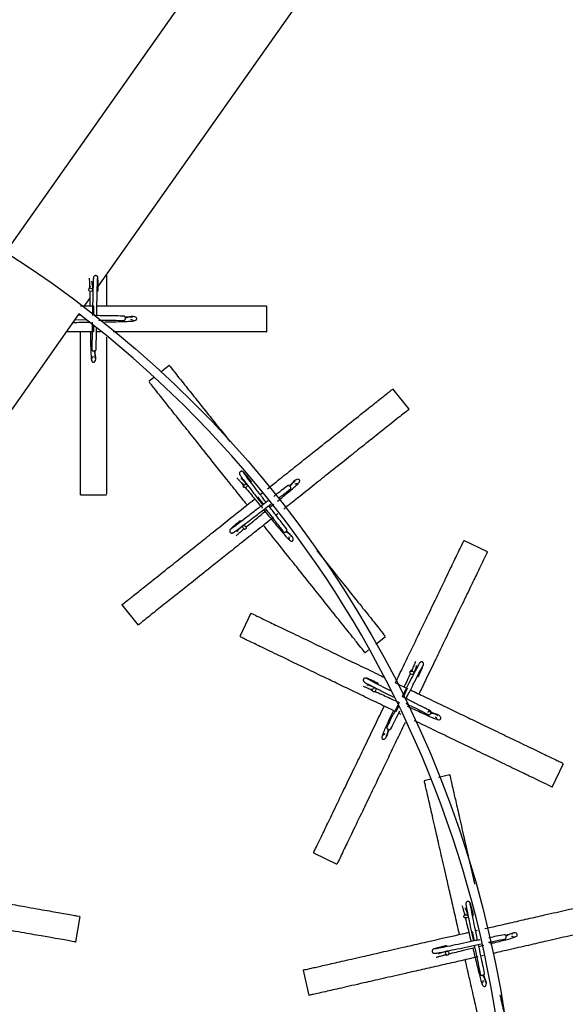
# Model space of a CAD drawing. Header units: millimetres. Extents: x 331 to 1634, y 417 to 1709.
# Tile 80 of 142: x 621 to 684, y 1511 to 1625. Entities that reach past the tile are written whole.
import ezdxf

# ---------------------------------------------------------------- set-up
doc = ezdxf.new("R2010")
doc.units = ezdxf.units.MM

msp = doc.modelspace()

# ---------------------------------------------------------------- linework, layer by layer
at = {"color": 7, "linetype": 'Continuous', "lineweight": 25}
for p, q in [((619.55, 1597.82), (660.77, 1656.31)), ((630.21, 1593.86), (669.78, 1649.99)), ((629.29, 1593.91), (629.14, 1593.58)), ((628.56, 1591.52), (629.24, 1592.49)), ((627.99, 1590.7), (604.46, 1557.32)), ((628.15, 1590.54), (627.88, 1590.55)), ((628.15, 1591.63), (629.65, 1591.63)), ((649.65, 1588.63), (649.65, 1591.63)), ((627.53, 1590.05), (628.86, 1590.03)), ((630.97, 1589.64), (630.97, 1589.64)), ((630.47, 1588.63), (630.01, 1588.63)), ((638.39, 1584.76), (637.44, 1584)), ((636.59, 1583.32), (636.05, 1582.89)), ((666.07, 1579.72), (664.2, 1582.07)), ((646.86, 1571.16), (646.95, 1570.81)), ((628.15, 1569.83), (631.15, 1569.83)), ((648.89, 1569.86), (649.13, 1570.05)), ((651.08, 1569.37), (651.08, 1569.37)), ((650.02, 1568.39), (650.47, 1568.76)), ((650.94, 1567.65), (650.72, 1567.48)), ((646.77, 1565.79), (647.12, 1565.87)), ((675.09, 1563.25), (672.39, 1564.55)), ((632.93, 1557.13), (634.8, 1554.78)), ((647.83, 1556.18), (646.53, 1553.48)), ((662.24, 1552.62), (663.33, 1553.49)), ((660.99, 1551.62), (661.39, 1551.94)), ((666.51, 1549.71), (666.23, 1549.48)), ((661.63, 1547.46), (661.86, 1547.19)), ((664.5, 1548.15), (665.85, 1547.5)), ((666.17, 1545.14), (666.17, 1545.14)), ((665.16, 1544.5), (664.87, 1544.64)), ((682.56, 1536.12), (683.87, 1538.82)), ((670.75, 1537.52), (669.45, 1537.23)), ((668.59, 1537.03), (667.82, 1536.85)), ((655.04, 1528.51), (657.74, 1527.21)), ((672.47, 1521.59), (672.4, 1521.24)), ((627.62, 1518.24), (628.14, 1521.19)), ((673.74, 1519.54), (673.96, 1519.59)), ((674.12, 1517.72), (674.68, 1517.86)), ((675.5, 1518.15), (675.5, 1518.15)), ((670.06, 1516.79), (670.41, 1516.72)), ((674.63, 1516.66), (674.35, 1516.6)), ((653.84, 1514.99), (654.5, 1512.07))]:
    msp.add_line(p, q, dxfattribs=at)
at = {"color": 1, "linetype": 'Continuous', "lineweight": 25}
for p, q in [((629.65, 1591.63), (629.65, 1590.68)), ((629.65, 1589.41), (629.65, 1588.63)), ((648.57, 1569.6), (649.26, 1568.73)), ((665.85, 1547.5), (665.44, 1546.65)), ((664.88, 1545.5), (664.55, 1544.8)), ((673.33, 1519.44), (673.58, 1518.36))]:
    msp.add_line(p, q, dxfattribs=at)
at = {"color": 7, "linetype": 'Continuous', "lineweight": 25, "flags": 128}
for points in [[(629.35, 1593.66), (629.44, 1593.65), (629.52, 1593.61), (629.58, 1593.55), (629.6, 1593.48), (629.58, 1593.42), (629.52, 1593.36), (629.44, 1593.32), (629.35, 1593.31), (629.25, 1593.32), (629.17, 1593.36), (629.12, 1593.42), (629.1, 1593.49), (629.12, 1593.56), (629.17, 1593.61), (629.25, 1593.65), (629.35, 1593.66)], [(647.06, 1571), (647.15, 1571.05), (647.23, 1571.07), (647.31, 1571.06), (647.37, 1571.02), (647.4, 1570.95), (647.39, 1570.88), (647.35, 1570.8), (647.28, 1570.73), (647.2, 1570.68), (647.11, 1570.66), (647.03, 1570.67), (646.98, 1570.71), (646.95, 1570.78), (646.96, 1570.85), (647, 1570.93), (647.06, 1571)], [(646.92, 1565.99), (646.88, 1566.07), (646.86, 1566.16), (646.87, 1566.24), (646.91, 1566.29), (646.97, 1566.32), (647.05, 1566.31), (647.13, 1566.27), (647.2, 1566.21), (647.25, 1566.12), (647.27, 1566.04), (647.26, 1565.96), (647.22, 1565.9), (647.15, 1565.87), (647.07, 1565.88), (646.99, 1565.92), (646.92, 1565.99)], [(666.46, 1549.47), (666.54, 1549.41), (666.6, 1549.34), (666.62, 1549.26), (666.61, 1549.2), (666.56, 1549.14), (666.49, 1549.12), (666.4, 1549.12), (666.31, 1549.15), (666.23, 1549.2), (666.17, 1549.27), (666.15, 1549.35), (666.16, 1549.42), (666.21, 1549.47), (666.28, 1549.5), (666.37, 1549.5), (666.46, 1549.47)], [(661.88, 1547.41), (661.93, 1547.49), (662.01, 1547.55), (662.08, 1547.57), (662.15, 1547.56), (662.2, 1547.51), (662.23, 1547.44), (662.23, 1547.35), (662.2, 1547.26), (662.14, 1547.18), (662.07, 1547.12), (662, 1547.1), (661.93, 1547.11), (661.88, 1547.16), (661.85, 1547.23), (661.85, 1547.32), (661.88, 1547.41)], [(672.59, 1521.36), (672.68, 1521.37), (672.77, 1521.35), (672.84, 1521.3), (672.87, 1521.24), (672.87, 1521.17), (672.83, 1521.11), (672.76, 1521.05), (672.67, 1521.02), (672.57, 1521.01), (672.48, 1521.03), (672.42, 1521.08), (672.38, 1521.14), (672.39, 1521.21), (672.43, 1521.27), (672.5, 1521.33), (672.59, 1521.36)], [(670.29, 1516.9), (670.28, 1517), (670.3, 1517.09), (670.34, 1517.15), (670.41, 1517.19), (670.48, 1517.18), (670.54, 1517.14), (670.6, 1517.07), (670.63, 1516.98), (670.64, 1516.89), (670.62, 1516.8), (670.57, 1516.73), (670.51, 1516.7), (670.44, 1516.7), (670.38, 1516.74), (670.32, 1516.81), (670.29, 1516.9)]]:
    msp.add_lwpolyline(points, dxfattribs=at)
at = {"color": 7, "linetype": 'Continuous', "lineweight": 25}
for radius in [200, 127.5]:
    msp.add_circle((551.08, 1490.27), radius, dxfattribs=at)
for centre, radius, start, end in [((551.08, 1490.27), 199, 56.5514, 173.3839), ((551.08, 1490.27), 199, 296.5514, 53.3839), ((630.05, 1593.5), 0.174, 286.2605, 356.9827), ((551.08, 1490.27), 126.5, 297.5422, 52.5584), ((647.71, 1571.31), 0.174, 324.832, 35.5542), ((646.61, 1566.64), 0.174, 54.832, 125.5542), ((667.02, 1549.02), 0.174, 260.5462, 331.2684), ((662.33, 1547.98), 0.174, 350.5462, 61.2684), ((673.31, 1521.36), 0.174, 299.1177, 9.8399), ((670.29, 1517.62), 0.174, 29.1177, 99.8399)]:
    msp.add_arc(centre, radius, start, end, dxfattribs=at)
for points, knots in [([(630.16, 1594.88), (630.16, 1594.9), (630.16, 1594.95), (630.12, 1595.02), (630.08, 1595.07), (630.02, 1595.11), (629.95, 1595.13), (629.87, 1595.13), (629.8, 1595.11), (629.72, 1595.05), (629.67, 1594.97), (629.66, 1594.91), (629.66, 1594.87)], [0, 0, 0, 0, 0.090269, 0.175048, 0.252132, 0.320823, 0.434877, 0.529992, 0.634244, 0.750818, 0.875229, 1, 1, 1, 1]), ([(631.15, 1595.19), (631.15, 1594.59), (631.15, 1593.45), (631.15, 1592.22), (631.15, 1591.63)], [0, 0, 0, 0, 0.524928, 1, 1, 1, 1]), ([(629.17, 1594.83), (629.17, 1594.78), (629.18, 1594.69), (629.2, 1594.34), (629.21, 1593.95), (629.22, 1593.75)], [0, 0, 0, 0, 0.354693, 0.6775, 1, 1, 1, 1]), ([(629.6, 1593.48), (629.57, 1593.85), (629.54, 1594.3), (629.48, 1594.45), (629.47, 1594.48)], [0, 0, 0, 0, 0.816753, 1, 1, 1, 1]), ([(629.66, 1594.9), (629.65, 1594.86), (629.64, 1594.79), (629.62, 1594.26), (629.6, 1593.42), (629.57, 1592.26), (629.55, 1591.24), (629.54, 1590.64), (629.54, 1590.52)], [0, 0, 0, 0, 0.173396, 0.355048, 0.544902, 0.743004, 0.949302, 1, 1, 1, 1]), ([(630.04, 1590.51), (630.05, 1590.79), (630.06, 1591.56), (630.08, 1592.73), (630.11, 1593.87), (630.13, 1594.68), (630.15, 1594.8), (630.16, 1594.85)], [0, 0, 0, 0, 0.1223299, 0.3294726, 0.5448458, 0.768382, 1, 1, 1, 1]), ([(630.22, 1593.49), (630.22, 1593.71), (630.21, 1594.13), (630.19, 1594.57), (630.17, 1594.85), (630.16, 1594.88), (630.16, 1594.9)], [0, 0, 0, 0, 0.251313, 0.502914, 0.754761, 1, 1, 1, 1]), ([(629.23, 1593.34), (629.23, 1593.04), (629.24, 1592.51), (629.26, 1591.87), (629.26, 1591.59)], [0, 0, 0, 0, 0.556065, 1, 1, 1, 1]), ([(630.06, 1591.63), (630.67, 1591.63), (632.05, 1591.63), (634.13, 1591.63), (636.26, 1591.63), (638.56, 1591.63), (640.93, 1591.63), (643.53, 1591.63), (645.9, 1591.63), (648, 1591.63), (649.41, 1591.63), (649.53, 1591.63), (649.58, 1591.63)], [0, 0, 0, 0, 0.046692, 0.105598, 0.163783, 0.223218, 0.3118, 0.402889, 0.53202, 0.664721, 0.842921, 1, 1, 1, 1]), ([(627.3, 1589.72), (627.32, 1589.72), (627.58, 1589.73), (628.25, 1589.74), (628.92, 1589.75), (629.29, 1589.76)], [0, 0, 0, 0, 0.034942, 0.468114, 1, 1, 1, 1]), ([(629.53, 1589.76), (629.53, 1589.63), (629.52, 1588.98), (629.5, 1587.81), (629.48, 1587.02), (629.47, 1586.62)], [0, 0, 0, 0, 0.110286, 0.54712, 1, 1, 1, 1]), ([(633.17, 1590.45), (632.88, 1590.46), (632.28, 1590.47), (631.1, 1590.49), (630.23, 1590.51), (629.78, 1590.51), (629.78, 1590.51)], [0, 0, 0, 0, 0.3165695, 0.6483598, 0.9952807, 1, 1, 1, 1]), ([(630.24, 1590.01), (630.3, 1590), (630.87, 1590), (631.96, 1589.98), (632.76, 1589.96), (633.16, 1589.95)], [0, 0, 0, 0, 0.04843, 0.515634, 1, 1, 1, 1]), ([(630.97, 1589.79), (631.26, 1589.79), (632.18, 1589.81), (633.24, 1589.83), (634.06, 1589.87), (634.44, 1589.9), (634.6, 1590), (634.64, 1590.06), (634.65, 1590.13), (634.65, 1590.16), (634.64, 1590.22), (634.58, 1590.32), (634.15, 1590.5), (633.67, 1590.32), (633.34, 1590.21)], [0, 0, 0, 0, 0.101238, 0.319425, 0.439306, 0.566971, 0.6551, 0.675715, 0.680759, 0.684224, 0.68988, 0.735388, 0.816822, 1, 1, 1, 1]), ([(633.16, 1589.95), (633.18, 1589.95), (633.22, 1589.96), (633.28, 1590), (633.32, 1590.05), (633.35, 1590.12), (633.35, 1590.18), (633.35, 1590.2)], [0, 0, 0, 0, 0.21019, 0.409599, 0.590424, 0.819162, 1, 1, 1, 1]), ([(634.15, 1590.3), (634.14, 1590.31), (634.13, 1590.36), (633.9, 1590.34), (633.52, 1590.34), (633.35, 1590.34)], [0, 0, 0, 0, 0.103849, 0.596023, 1, 1, 1, 1]), ([(633.95, 1590.1), (634.01, 1590.08), (634.16, 1590.03), (634.24, 1589.94), (634.23, 1589.93), (634.23, 1589.93)], [0, 0, 0, 0, 0.322266, 0.840875, 1, 1, 1, 1]), ([(629.65, 1588.63), (628.88, 1588.63), (627.82, 1588.63), (626.81, 1588.63), (626.52, 1588.63)], [0, 0, 0, 0, 0.720626, 1, 1, 1, 1]), ([(628.15, 1569.9), (628.15, 1569.87), (628.15, 1569.74), (628.15, 1570.16), (628.15, 1571), (628.15, 1572.42), (628.15, 1574.33), (628.15, 1576.57), (628.15, 1579.04), (628.15, 1581.41), (628.15, 1583.86), (628.15, 1586.2), (628.15, 1587.84), (628.15, 1588.63)], [0, 0, 0, 0, 0.026768, 0.15167, 0.276924, 0.401679, 0.517644, 0.633461, 0.71957, 0.805556, 0.872083, 0.938543, 1, 1, 1, 1]), ([(629.31, 1588.63), (629.32, 1588.4), (629.33, 1587.54), (629.35, 1586.54), (629.39, 1585.72), (629.42, 1585.33), (629.52, 1585.18), (629.58, 1585.13), (629.65, 1585.13), (629.68, 1585.13), (629.74, 1585.14), (629.84, 1585.2), (630.02, 1585.63), (629.84, 1586.12), (629.72, 1586.47)], [0, 0, 0, 0, 0.081106, 0.302613, 0.424318, 0.553926, 0.643396, 0.664325, 0.669446, 0.672964, 0.678705, 0.724906, 0.807579, 1, 1, 1, 1]), ([(629.97, 1586.6), (629.98, 1586.9), (629.99, 1587.5), (630.01, 1588.37), (630.01, 1588.91), (630.02, 1589.02)], [0, 0, 0, 0, 0.42675, 0.874018, 1, 1, 1, 1]), ([(649.58, 1588.63), (649.6, 1588.63), (649.78, 1588.63), (649.18, 1588.63), (648.14, 1588.63), (646.9, 1588.63), (645.15, 1588.63), (642.93, 1588.63), (640.45, 1588.63), (638.08, 1588.63), (635.62, 1588.63), (633.64, 1588.63), (632.35, 1588.63), (631.93, 1588.63)], [0, 0, 0, 0, 0.0275517, 0.2175852, 0.3155065, 0.4134044, 0.5314853, 0.65199, 0.7395321, 0.8291403, 0.8967052, 0.9660393, 1, 1, 1, 1]), ([(631.15, 1588.04), (631.15, 1587.88), (631.15, 1586.96), (631.15, 1585.33), (631.15, 1583.21), (631.15, 1580.9), (631.15, 1578.53), (631.15, 1575.92), (631.15, 1573.57), (631.15, 1571.46), (631.15, 1570.05), (631.15, 1569.95), (631.15, 1569.9)], [0, 0, 0, 0, 0.012804, 0.073017, 0.133945, 0.194918, 0.287951, 0.381132, 0.516709, 0.652504, 0.839772, 1, 1, 1, 1]), ([(629.47, 1586.61), (629.47, 1586.59), (629.48, 1586.55), (629.51, 1586.5), (629.57, 1586.46), (629.64, 1586.43), (629.7, 1586.43), (629.72, 1586.42)], [0, 0, 0, 0, 0.21019, 0.409599, 0.590424, 0.819162, 1, 1, 1, 1]), ([(629.82, 1585.63), (629.83, 1585.63), (629.88, 1585.64), (629.86, 1585.9), (629.86, 1586.3), (629.85, 1586.5)], [0, 0, 0, 0, 0.097643, 0.5604053, 1, 1, 1, 1]), ([(629.62, 1585.82), (629.6, 1585.77), (629.55, 1585.62), (629.46, 1585.54), (629.45, 1585.54), (629.45, 1585.54)], [0, 0, 0, 0, 0.322266, 0.840875, 1, 1, 1, 1]), ([(638.44, 1584.71), (638.42, 1584.73), (638.31, 1584.87), (638.68, 1584.4), (639.33, 1583.59), (640.1, 1582.62), (641.2, 1581.25), (642.59, 1579.5), (644, 1577.73), (644.97, 1576.52), (645.39, 1575.99)], [0, 0, 0, 0, 0.034105, 0.269342, 0.390556, 0.51174, 0.657909, 0.807078, 0.915443, 1, 1, 1, 1]), ([(647.39, 1568.66), (647.3, 1568.78), (646.73, 1569.49), (645.72, 1570.76), (644.39, 1572.42), (642.96, 1574.22), (641.48, 1576.08), (639.86, 1578.11), (638.38, 1579.96), (637.07, 1581.61), (636.19, 1582.71), (636.12, 1582.8), (636.09, 1582.84)], [0, 0, 0, 0, 0.011611, 0.072685, 0.133011, 0.194632, 0.286475, 0.380916, 0.514799, 0.652383, 0.837141, 1, 1, 1, 1]), ([(649.74, 1570.53), (649.93, 1570.69), (650.73, 1571.32), (652.07, 1572.39), (653.73, 1573.72), (655.53, 1575.15), (657.39, 1576.64), (659.42, 1578.26), (661.27, 1579.73), (662.92, 1581.04), (664.02, 1581.92), (664.11, 1581.99), (664.15, 1582.02)], [0, 0, 0, 0, 0.019417, 0.080009, 0.139859, 0.200994, 0.292111, 0.385806, 0.518631, 0.655128, 0.838427, 1, 1, 1, 1]), ([(666.02, 1579.68), (666.04, 1579.69), (666.18, 1579.81), (665.71, 1579.43), (664.9, 1578.78), (663.93, 1578.01), (662.56, 1576.92), (660.82, 1575.53), (658.88, 1573.99), (657.03, 1572.51), (655.11, 1570.98), (653.36, 1569.58), (652.15, 1568.62), (651.61, 1568.19)], [0, 0, 0, 0, 0.02698, 0.21307, 0.30896, 0.404826, 0.520457, 0.638461, 0.724187, 0.811936, 0.878099, 0.945994, 1, 1, 1, 1]), ([(646.94, 1572.46), (646.93, 1572.48), (646.89, 1572.51), (646.83, 1572.54), (646.76, 1572.55), (646.69, 1572.55), (646.62, 1572.52), (646.56, 1572.48), (646.52, 1572.41), (646.49, 1572.32), (646.5, 1572.22), (646.53, 1572.17), (646.55, 1572.14)], [0, 0, 0, 0, 0.090269, 0.175048, 0.252132, 0.320823, 0.434877, 0.529992, 0.634244, 0.750818, 0.875229, 1, 1, 1, 1]), ([(647.85, 1571.42), (647.72, 1571.58), (647.44, 1571.9), (647.16, 1572.24), (646.97, 1572.45), (646.94, 1572.47), (646.93, 1572.47)], [0, 0, 0, 0, 0.2513127, 0.5029138, 0.7547613, 1, 1, 1, 1]), ([(649.57, 1568.97), (649.4, 1569.19), (648.93, 1569.8), (648.22, 1570.73), (647.53, 1571.63), (647.04, 1572.29), (646.98, 1572.39), (646.95, 1572.44)], [0, 0, 0, 0, 0.12233, 0.329473, 0.544846, 0.768382, 1, 1, 1, 1]), ([(646.19, 1571.81), (646.23, 1571.77), (646.3, 1571.7), (646.52, 1571.44), (646.78, 1571.14), (646.9, 1570.99)], [0, 0, 0, 0, 0.354693, 0.6775, 1, 1, 1, 1]), ([(646.54, 1572.16), (646.55, 1572.13), (646.59, 1572.06), (646.9, 1571.64), (647.41, 1570.97), (648.11, 1570.05), (648.74, 1569.23), (649.1, 1568.76), (649.18, 1568.66)], [0, 0, 0, 0, 0.173396, 0.355048, 0.544902, 0.743004, 0.949302, 1, 1, 1, 1]), ([(647.37, 1571.01), (647.12, 1571.29), (646.82, 1571.62), (646.68, 1571.7), (646.65, 1571.72)], [0, 0, 0, 0, 0.816753, 1, 1, 1, 1]), ([(650.9, 1569.11), (651.07, 1569.25), (651.73, 1569.8), (652.49, 1570.43), (653.11, 1570.97), (653.39, 1571.24), (653.45, 1571.41), (653.45, 1571.49), (653.41, 1571.55), (653.39, 1571.56), (653.35, 1571.61), (653.24, 1571.65), (652.8, 1571.52), (652.53, 1571.09), (652.34, 1570.79)], [0, 0, 0, 0, 0.079399, 0.302888, 0.425681, 0.556449, 0.646719, 0.667835, 0.673002, 0.676551, 0.682344, 0.728958, 0.812371, 1, 1, 1, 1]), ([(652.91, 1571.37), (652.9, 1571.37), (652.86, 1571.4), (652.7, 1571.25), (652.42, 1571.02), (652.31, 1570.93)], [0, 0, 0, 0, 0.108196, 0.620972, 1, 1, 1, 1]), ([(647.17, 1570.67), (647.36, 1570.44), (647.7, 1570.04), (648.37, 1569.23), (648.85, 1568.65), (649.14, 1568.3)], [0, 0, 0, 0, 0.335628, 0.603727, 1, 1, 1, 1]), ([(652.06, 1570.87), (651.82, 1570.7), (651.36, 1570.34), (650.75, 1569.88), (650.45, 1569.64)], [0, 0, 0, 0, 0.4977807, 1, 1, 1, 1]), ([(651.04, 1569.47), (651.15, 1569.55), (651.66, 1569.94), (652.05, 1570.24), (652.36, 1570.48)], [0, 0, 0, 0, 0.199118, 1, 1, 1, 1]), ([(652.35, 1570.79), (652.34, 1570.81), (652.3, 1570.85), (652.24, 1570.89), (652.17, 1570.91), (652.11, 1570.9), (652.07, 1570.88), (652.06, 1570.87)], [0, 0, 0, 0, 0.183227, 0.414987, 0.5982, 0.800244, 1, 1, 1, 1]), ([(652.36, 1570.48), (652.38, 1570.49), (652.4, 1570.52), (652.42, 1570.58), (652.42, 1570.65), (652.4, 1570.73), (652.37, 1570.77), (652.35, 1570.79)], [0, 0, 0, 0, 0.21019, 0.409599, 0.590424, 0.819162, 1, 1, 1, 1]), ([(652.88, 1571.09), (652.94, 1571.11), (653.09, 1571.16), (653.21, 1571.14), (653.21, 1571.13), (653.21, 1571.13)], [0, 0, 0, 0, 0.3222662, 0.8408754, 1, 1, 1, 1]), ([(632.98, 1557.17), (632.97, 1557.16), (632.86, 1557.08), (633.19, 1557.34), (633.84, 1557.86), (634.96, 1558.74), (636.45, 1559.94), (638.2, 1561.33), (640.13, 1562.87), (641.99, 1564.35), (643.9, 1565.88), (645.93, 1567.5), (647.43, 1568.69), (648.26, 1569.36)], [0, 0, 0, 0, 0.026209, 0.148504, 0.271142, 0.393292, 0.506836, 0.620235, 0.704546, 0.788736, 0.853874, 0.918947, 1, 1, 1, 1]), ([(649.81, 1569.15), (649.67, 1569.04), (649.16, 1568.65), (648.26, 1567.96), (647.2, 1567.14), (646.3, 1566.45), (645.64, 1565.97), (645.54, 1565.91), (645.49, 1565.88)], [0, 0, 0, 0, 0.068873, 0.240918, 0.420072, 0.606345, 0.799677, 1, 1, 1, 1]), ([(645.76, 1565.46), (645.8, 1565.48), (645.86, 1565.51), (646.29, 1565.82), (646.96, 1566.33), (647.88, 1567.03), (648.98, 1567.88), (649.74, 1568.47), (650.13, 1568.77)], [0, 0, 0, 0, 0.150034, 0.307212, 0.471487, 0.642899, 0.821402, 1, 1, 1, 1]), ([(647.26, 1566.1), (647.48, 1566.28), (647.89, 1566.62), (648.7, 1567.29), (649.29, 1567.78), (649.64, 1568.07)], [0, 0, 0, 0, 0.334373, 0.601469, 1, 1, 1, 1]), ([(649.29, 1568.12), (649.34, 1568.05), (649.59, 1567.75), (650.04, 1567.2), (650.82, 1566.26), (651.51, 1565.43), (652.05, 1564.82), (652.31, 1564.54), (652.48, 1564.47), (652.57, 1564.48), (652.62, 1564.52), (652.64, 1564.53), (652.68, 1564.58), (652.73, 1564.69), (652.6, 1565.13), (652.17, 1565.4), (651.87, 1565.58)], [0, 0, 0, 0, 0.023736, 0.114818, 0.207784, 0.400105, 0.505775, 0.618305, 0.695987, 0.714158, 0.718604, 0.721659, 0.726644, 0.766757, 0.838538, 1, 1, 1, 1]), ([(649.48, 1568.27), (649.61, 1568.1), (650.06, 1567.51), (650.83, 1566.52), (651.31, 1565.89), (651.55, 1565.57)], [0, 0, 0, 0, 0.169331, 0.577175, 1, 1, 1, 1]), ([(651.95, 1565.87), (651.77, 1566.1), (651.41, 1566.58), (650.69, 1567.51), (650.16, 1568.21), (649.88, 1568.57), (649.88, 1568.57)], [0, 0, 0, 0, 0.3155816, 0.6463366, 0.9921749, 1, 1, 1, 1]), ([(650.44, 1567.25), (649.84, 1566.78), (648.66, 1565.83), (646.92, 1564.44), (645.26, 1563.13), (643.46, 1561.69), (641.61, 1560.21), (639.56, 1558.58), (637.72, 1557.12), (636.07, 1555.8), (634.98, 1554.92), (634.89, 1554.86), (634.86, 1554.83)], [0, 0, 0, 0, 0.057465, 0.114954, 0.173126, 0.231341, 0.320164, 0.40913, 0.538573, 0.668225, 0.847021, 1, 1, 1, 1]), ([(646.51, 1566.78), (646.35, 1566.64), (646.03, 1566.37), (645.69, 1566.08), (645.48, 1565.89), (645.46, 1565.86), (645.45, 1565.85)], [0, 0, 0, 0, 0.251313, 0.502914, 0.754761, 1, 1, 1, 1]), ([(645.47, 1565.87), (645.45, 1565.85), (645.41, 1565.82), (645.38, 1565.75), (645.37, 1565.69), (645.38, 1565.61), (645.4, 1565.54), (645.45, 1565.49), (645.52, 1565.44), (645.6, 1565.41), (645.7, 1565.42), (645.76, 1565.46), (645.79, 1565.47)], [0, 0, 0, 0, 0.090269, 0.175048, 0.252132, 0.320823, 0.434877, 0.529992, 0.634244, 0.750818, 0.875229, 1, 1, 1, 1]), ([(646.12, 1565.12), (646.16, 1565.15), (646.23, 1565.22), (646.49, 1565.45), (646.79, 1565.7), (646.94, 1565.83)], [0, 0, 0, 0, 0.354693, 0.6775, 1, 1, 1, 1]), ([(646.91, 1566.3), (646.64, 1566.05), (646.31, 1565.74), (646.22, 1565.6), (646.21, 1565.57)], [0, 0, 0, 0, 0.816753, 1, 1, 1, 1]), ([(660.94, 1551.67), (660.96, 1551.66), (661.04, 1551.55), (660.78, 1551.88), (660.26, 1552.53), (659.37, 1553.65), (658.18, 1555.14), (656.79, 1556.89), (655.25, 1558.82), (653.76, 1560.68), (652.24, 1562.59), (650.78, 1564.42), (649.76, 1565.7), (649.26, 1566.32)], [0, 0, 0, 0, 0.026768, 0.15167, 0.276924, 0.401679, 0.517644, 0.633461, 0.71957, 0.805556, 0.872083, 0.938543, 1, 1, 1, 1]), ([(651.55, 1565.57), (651.57, 1565.55), (651.6, 1565.52), (651.66, 1565.51), (651.73, 1565.51), (651.8, 1565.53), (651.85, 1565.56), (651.87, 1565.57)], [0, 0, 0, 0, 0.21019, 0.409599, 0.590424, 0.819162, 1, 1, 1, 1]), ([(651.87, 1565.57), (651.88, 1565.59), (651.92, 1565.63), (651.96, 1565.69), (651.98, 1565.76), (651.98, 1565.82), (651.96, 1565.85), (651.95, 1565.87)], [0, 0, 0, 0, 0.183227, 0.4149865, 0.5982003, 0.8002438, 1, 1, 1, 1]), ([(652.44, 1565.02), (652.45, 1565.02), (652.48, 1565.06), (652.31, 1565.25), (652.05, 1565.56), (651.93, 1565.72)], [0, 0, 0, 0, 0.097643, 0.560405, 1, 1, 1, 1]), ([(652.16, 1565.04), (652.18, 1564.99), (652.23, 1564.84), (652.22, 1564.72), (652.21, 1564.72), (652.21, 1564.72)], [0, 0, 0, 0, 0.322266, 0.840875, 1, 1, 1, 1]), ([(664.49, 1548.15), (664.56, 1548.28), (664.95, 1549.11), (665.66, 1550.57), (666.58, 1552.49), (667.58, 1554.56), (668.61, 1556.7), (669.74, 1559.04), (670.76, 1561.17), (671.68, 1563.07), (672.29, 1564.34), (672.34, 1564.44), (672.36, 1564.49)], [0, 0, 0, 0, 0.011793, 0.072856, 0.133171, 0.194781, 0.286607, 0.38103, 0.514888, 0.652447, 0.837171, 1, 1, 1, 1]), ([(655.44, 1563.39), (655.69, 1563.07), (656.58, 1561.95), (657.9, 1560.3), (659.54, 1558.25), (661, 1556.41), (662.32, 1554.76), (663.19, 1553.67), (663.26, 1553.58), (663.29, 1553.54)], [0, 0, 0, 0, 0.044765, 0.155149, 0.265709, 0.426572, 0.587693, 0.809888, 1, 1, 1, 1]), ([(675.06, 1563.18), (675.07, 1563.21), (675.15, 1563.37), (674.89, 1562.83), (674.44, 1561.89), (673.9, 1560.78), (673.14, 1559.2), (672.18, 1557.19), (671.1, 1554.96), (670.08, 1552.83), (669.01, 1550.61), (668.08, 1548.68), (667.45, 1547.38), (667.2, 1546.85)], [0, 0, 0, 0, 0.027196, 0.214776, 0.311434, 0.408068, 0.524624, 0.643573, 0.729985, 0.818437, 0.885129, 0.953568, 1, 1, 1, 1]), ([(647.89, 1556.15), (647.87, 1556.16), (647.75, 1556.22), (648.13, 1556.03), (648.88, 1555.67), (650.16, 1555.05), (651.89, 1554.22), (653.9, 1553.26), (656.12, 1552.18), (658.26, 1551.15), (660.48, 1550.09), (662.07, 1549.32), (663.01, 1548.87), (663.18, 1548.78)], [0, 0, 0, 0, 0.028062, 0.159003, 0.290312, 0.421098, 0.542669, 0.664085, 0.754357, 0.844499, 0.914242, 0.983916, 1, 1, 1, 1]), ([(664.55, 1544.8), (663.86, 1545.13), (662.49, 1545.79), (660.49, 1546.75), (658.58, 1547.67), (656.5, 1548.67), (654.37, 1549.7), (652.01, 1550.83), (649.9, 1551.85), (647.99, 1552.77), (646.73, 1553.38), (646.63, 1553.42), (646.59, 1553.45)], [0, 0, 0, 0, 0.057465, 0.114954, 0.173126, 0.231341, 0.320164, 0.40913, 0.538573, 0.668225, 0.847021, 1, 1, 1, 1]), ([(667.28, 1550.44), (667.26, 1550.41), (667.21, 1550.35), (666.96, 1549.89), (666.58, 1549.14), (666.05, 1548.11), (665.59, 1547.19), (665.32, 1546.65), (665.27, 1546.55)], [0, 0, 0, 0, 0.1733961, 0.3550481, 0.5449023, 0.7430041, 0.9493018, 1, 1, 1, 1]), ([(665.72, 1546.32), (665.84, 1546.58), (666.19, 1547.26), (666.72, 1548.31), (667.23, 1549.32), (667.61, 1550.04), (667.67, 1550.14), (667.71, 1550.19)], [0, 0, 0, 0, 0.12233, 0.329473, 0.544846, 0.768382, 1, 1, 1, 1]), ([(666.81, 1550.6), (666.79, 1550.55), (666.76, 1550.46), (666.62, 1550.14), (666.46, 1549.78), (666.38, 1549.6)], [0, 0, 0, 0, 0.354693, 0.6775, 1, 1, 1, 1]), ([(666.6, 1549.19), (666.74, 1549.53), (666.91, 1549.95), (666.92, 1550.12), (666.93, 1550.15)], [0, 0, 0, 0, 0.816753, 1, 1, 1, 1]), ([(667.17, 1548.93), (667.26, 1549.13), (667.44, 1549.51), (667.61, 1549.92), (667.72, 1550.18), (667.72, 1550.21), (667.73, 1550.23)], [0, 0, 0, 0, 0.251313, 0.502914, 0.754761, 1, 1, 1, 1]), ([(667.72, 1550.2), (667.73, 1550.23), (667.75, 1550.28), (667.74, 1550.35), (667.73, 1550.41), (667.69, 1550.47), (667.64, 1550.52), (667.57, 1550.56), (667.49, 1550.57), (667.4, 1550.55), (667.32, 1550.5), (667.28, 1550.45), (667.26, 1550.42)], [0, 0, 0, 0, 0.090269, 0.175048, 0.252132, 0.320823, 0.434877, 0.529992, 0.634244, 0.750818, 0.875229, 1, 1, 1, 1]), ([(661.14, 1548.67), (661.12, 1548.68), (661.07, 1548.7), (661, 1548.7), (660.94, 1548.68), (660.87, 1548.65), (660.82, 1548.59), (660.79, 1548.52), (660.78, 1548.44), (660.79, 1548.36), (660.84, 1548.27), (660.9, 1548.23), (660.93, 1548.22)], [0, 0, 0, 0, 0.090269, 0.175048, 0.252132, 0.320823, 0.434877, 0.529992, 0.634244, 0.750818, 0.875229, 1, 1, 1, 1]), ([(662.41, 1548.13), (662.22, 1548.22), (661.83, 1548.39), (661.43, 1548.57), (661.17, 1548.68), (661.13, 1548.68), (661.12, 1548.68)], [0, 0, 0, 0, 0.251313, 0.502914, 0.754761, 1, 1, 1, 1]), ([(664.02, 1547.17), (663.7, 1547.34), (662.96, 1547.71), (662.03, 1548.18), (661.31, 1548.56), (661.21, 1548.63), (661.16, 1548.66)], [0, 0, 0, 0, 0.196757, 0.454758, 0.722538, 1, 1, 1, 1]), ([(666.21, 1549.22), (666.09, 1548.96), (665.87, 1548.49), (665.61, 1547.92), (665.5, 1547.67)], [0, 0, 0, 0, 0.567772, 1, 1, 1, 1]), ([(660.75, 1547.76), (660.8, 1547.74), (660.89, 1547.71), (661.2, 1547.58), (661.56, 1547.41), (661.74, 1547.33)], [0, 0, 0, 0, 0.354693, 0.6775, 1, 1, 1, 1]), ([(660.9, 1548.23), (660.93, 1548.21), (660.99, 1548.16), (661.46, 1547.92), (662.21, 1547.53), (663.16, 1547.05), (663.91, 1546.67), (664.25, 1546.5)], [0, 0, 0, 0, 0.190598, 0.390271, 0.59896, 0.816715, 1, 1, 1, 1]), ([(662.15, 1547.56), (661.81, 1547.7), (661.39, 1547.87), (661.23, 1547.88), (661.2, 1547.88)], [0, 0, 0, 0, 0.816753, 1, 1, 1, 1]), ([(662.12, 1547.16), (662.39, 1547.04), (662.87, 1546.82), (663.83, 1546.38), (664.52, 1546.06), (664.93, 1545.87)], [0, 0, 0, 0, 0.334373, 0.601469, 1, 1, 1, 1]), ([(668.51, 1544.91), (668.25, 1545.04), (667.71, 1545.32), (666.66, 1545.85), (665.81, 1546.27), (665.35, 1546.51), (665.27, 1546.55)], [0, 0, 0, 0, 0.297992, 0.610311, 0.936873, 1, 1, 1, 1]), ([(666.22, 1547.32), (666.77, 1547.06), (668.01, 1546.46), (669.89, 1545.56), (671.8, 1544.63), (673.87, 1543.64), (676.02, 1542.6), (678.36, 1541.48), (680.49, 1540.45), (682.38, 1539.54), (683.66, 1538.93), (683.76, 1538.88), (683.8, 1538.85)], [0, 0, 0, 0, 0.046692, 0.105598, 0.163783, 0.223218, 0.3118, 0.402889, 0.53202, 0.664721, 0.842921, 1, 1, 1, 1]), ([(655.07, 1528.57), (655.06, 1528.55), (655, 1528.44), (655.18, 1528.81), (655.54, 1529.56), (656.16, 1530.85), (656.99, 1532.57), (657.96, 1534.58), (659.03, 1536.81), (660.06, 1538.95), (661.13, 1541.16), (662.14, 1543.26), (662.85, 1544.74), (663.19, 1545.45)], [0, 0, 0, 0, 0.026768, 0.15167, 0.276924, 0.401679, 0.517644, 0.633461, 0.71957, 0.805556, 0.872083, 0.938543, 1, 1, 1, 1]), ([(664.93, 1545.87), (664.87, 1545.76), (664.58, 1545.17), (664.05, 1544.13), (663.69, 1543.42), (663.51, 1543.06)], [0, 0, 0, 0, 0.110286, 0.54712, 1, 1, 1, 1]), ([(665.69, 1545.78), (665.73, 1545.75), (666.24, 1545.5), (667.21, 1545.01), (667.92, 1544.65), (668.28, 1544.47)], [0, 0, 0, 0, 0.046784, 0.514797, 1, 1, 1, 1]), ([(665.85, 1545.45), (665.97, 1545.39), (666.38, 1545.21), (667.32, 1544.77), (668.3, 1544.32), (669.05, 1544), (669.42, 1543.87), (669.6, 1543.88), (669.67, 1543.93), (669.7, 1543.99), (669.71, 1544.01), (669.73, 1544.06), (669.72, 1544.19), (669.41, 1544.53), (668.89, 1544.59), (668.53, 1544.62)], [0, 0, 0, 0, 0.040763, 0.140873, 0.347973, 0.461762, 0.58294, 0.66659, 0.686158, 0.690946, 0.694235, 0.699603, 0.742799, 0.820095, 1, 1, 1, 1]), ([(664.24, 1544.94), (664.15, 1544.74), (663.79, 1543.95), (663.37, 1543.05), (663.05, 1542.29), (662.91, 1541.93), (662.93, 1541.75), (662.97, 1541.68), (663.03, 1541.64), (663.05, 1541.63), (663.11, 1541.61), (663.23, 1541.62), (663.58, 1541.94), (663.63, 1542.46), (663.67, 1542.82)], [0, 0, 0, 0, 0.081106, 0.302613, 0.424318, 0.553926, 0.643396, 0.664325, 0.669446, 0.672964, 0.678705, 0.724906, 0.807579, 1, 1, 1, 1]), ([(663.96, 1542.83), (664.09, 1543.1), (664.36, 1543.64), (664.74, 1544.38), (664.96, 1544.82), (665, 1544.89)], [0, 0, 0, 0, 0.445527, 0.912476, 1, 1, 1, 1]), ([(668.56, 1544.61), (668.57, 1544.63), (668.59, 1544.68), (668.6, 1544.75), (668.59, 1544.82), (668.56, 1544.88), (668.51, 1544.92), (668.45, 1544.93), (668.39, 1544.92), (668.32, 1544.89), (668.27, 1544.83), (668.23, 1544.77), (668.21, 1544.72), (668.21, 1544.7), (668.21, 1544.7)], [0, 0, 0, 0, 0.082845, 0.187634, 0.270474, 0.361827, 0.458119, 0.554411, 0.645764, 0.728603, 0.833392, 0.916238, 0.999083, 1, 1, 1, 1]), ([(668.29, 1544.46), (668.31, 1544.46), (668.34, 1544.44), (668.41, 1544.46), (668.47, 1544.49), (668.53, 1544.54), (668.55, 1544.59), (668.56, 1544.61)], [0, 0, 0, 0, 0.21019, 0.409599, 0.590424, 0.819162, 1, 1, 1, 1]), ([(669.32, 1544.36), (669.33, 1544.36), (669.34, 1544.41), (669.08, 1544.51), (668.72, 1544.69), (668.4, 1544.83), (668.31, 1544.87)], [0, 0, 0, 0, 0.084569, 0.485371, 0.866107, 1, 1, 1, 1]), ([(669.06, 1544.26), (669.1, 1544.21), (669.21, 1544.1), (669.25, 1543.99), (669.24, 1543.98), (669.24, 1543.98)], [0, 0, 0, 0, 0.322266, 0.840875, 1, 1, 1, 1]), ([(665.61, 1543.56), (665.55, 1543.44), (665.16, 1542.63), (664.46, 1541.17), (663.55, 1539.27), (662.54, 1537.18), (661.52, 1535.05), (660.38, 1532.7), (659.36, 1530.58), (658.45, 1528.68), (657.84, 1527.41), (657.79, 1527.32), (657.77, 1527.27)], [0, 0, 0, 0, 0.011087, 0.071405, 0.132439, 0.193518, 0.286712, 0.380055, 0.515868, 0.651899, 0.839493, 1, 1, 1, 1]), ([(663.51, 1543.06), (663.5, 1543.04), (663.49, 1543), (663.5, 1542.94), (663.53, 1542.88), (663.59, 1542.82), (663.63, 1542.79), (663.65, 1542.78)], [0, 0, 0, 0, 0.21019, 0.409599, 0.590424, 0.819162, 1, 1, 1, 1]), ([(663.65, 1542.78), (663.67, 1542.77), (663.72, 1542.75), (663.8, 1542.75), (663.87, 1542.76), (663.92, 1542.79), (663.94, 1542.82), (663.95, 1542.84)], [0, 0, 0, 0, 0.183227, 0.414987, 0.5982, 0.800244, 1, 1, 1, 1]), ([(682.5, 1536.15), (682.52, 1536.14), (682.68, 1536.06), (682.15, 1536.32), (681.21, 1536.77), (680.09, 1537.31), (678.51, 1538.07), (676.51, 1539.04), (674.28, 1540.11), (672.14, 1541.14), (669.93, 1542.21), (668.17, 1543.05), (667.05, 1543.59), (666.7, 1543.76)], [0, 0, 0, 0, 0.027635, 0.218243, 0.31646, 0.414654, 0.533091, 0.65396, 0.741767, 0.831646, 0.899415, 0.968958, 1, 1, 1, 1]), ([(663.3, 1542.28), (663.26, 1542.24), (663.15, 1542.13), (663.04, 1542.1), (663.03, 1542.1), (663.03, 1542.11)], [0, 0, 0, 0, 0.322266, 0.840875, 1, 1, 1, 1]), ([(663.4, 1542.02), (663.41, 1542.02), (663.46, 1542.01), (663.55, 1542.25), (663.72, 1542.61), (663.81, 1542.79)], [0, 0, 0, 0, 0.097643, 0.560405, 1, 1, 1, 1]), ([(670.76, 1537.45), (670.76, 1537.48), (670.72, 1537.65), (670.85, 1537.07), (671.08, 1536.05), (671.36, 1534.85), (671.75, 1533.14), (672.24, 1530.97), (672.79, 1528.55), (673.24, 1526.59), (673.54, 1525.27), (673.62, 1524.91)], [0, 0, 0, 0, 0.031932, 0.252175, 0.365663, 0.479123, 0.615976, 0.755637, 0.857096, 0.960949, 1, 1, 1, 1]), ([(671.87, 1519.11), (671.84, 1519.25), (671.64, 1520.14), (671.27, 1521.73), (670.8, 1523.8), (670.29, 1526.04), (669.76, 1528.36), (669.18, 1530.89), (668.66, 1533.2), (668.19, 1535.25), (667.87, 1536.63), (667.85, 1536.74), (667.84, 1536.79)], [0, 0, 0, 0, 0.011611, 0.072685, 0.133011, 0.194632, 0.286475, 0.380916, 0.514799, 0.652383, 0.837141, 1, 1, 1, 1]), ([(610.22, 1524.35), (610.36, 1524.33), (611.26, 1524.17), (612.86, 1523.88), (614.95, 1523.52), (617.22, 1523.12), (619.56, 1522.7), (622.12, 1522.25), (624.45, 1521.84), (626.52, 1521.48), (627.91, 1521.23), (628.02, 1521.21), (628.07, 1521.2)], [0, 0, 0, 0, 0.011611, 0.072685, 0.133011, 0.194632, 0.286475, 0.380916, 0.514799, 0.652383, 0.837141, 1, 1, 1, 1]), ([(674.8, 1519.78), (675.04, 1519.83), (676.03, 1520.06), (677.71, 1520.44), (679.78, 1520.92), (682.02, 1521.43), (684.34, 1521.96), (686.87, 1522.53), (689.18, 1523.06), (691.23, 1523.53), (692.6, 1523.84), (692.71, 1523.87), (692.76, 1523.88)], [0, 0, 0, 0, 0.019417, 0.080009, 0.139859, 0.200994, 0.292111, 0.385806, 0.518631, 0.655128, 0.838427, 1, 1, 1, 1]), ([(672.15, 1522.46), (672.17, 1522.42), (672.2, 1522.32), (672.29, 1521.99), (672.39, 1521.61), (672.44, 1521.42)], [0, 0, 0, 0, 0.354693, 0.6775, 1, 1, 1, 1]), ([(673.11, 1522.73), (673.1, 1522.75), (673.09, 1522.8), (673.04, 1522.85), (672.99, 1522.89), (672.92, 1522.92), (672.85, 1522.92), (672.78, 1522.91), (672.71, 1522.87), (672.65, 1522.8), (672.61, 1522.71), (672.62, 1522.64), (672.62, 1522.61)], [0, 0, 0, 0, 0.090269, 0.175048, 0.252132, 0.320823, 0.434877, 0.529992, 0.634244, 0.750818, 0.875229, 1, 1, 1, 1]), ([(672.62, 1522.64), (672.62, 1522.6), (672.62, 1522.52), (672.72, 1522.01), (672.88, 1521.18), (673.12, 1520.05), (673.33, 1519.04), (673.45, 1518.45), (673.48, 1518.34)], [0, 0, 0, 0, 0.173396, 0.355048, 0.544902, 0.743004, 0.949302, 1, 1, 1, 1]), ([(673.48, 1521.39), (673.43, 1521.6), (673.32, 1522.01), (673.21, 1522.43), (673.13, 1522.71), (673.11, 1522.73), (673.1, 1522.75)], [0, 0, 0, 0, 0.251313, 0.502914, 0.754761, 1, 1, 1, 1]), ([(673.97, 1518.44), (673.91, 1518.72), (673.75, 1519.47), (673.51, 1520.62), (673.28, 1521.73), (673.13, 1522.53), (673.12, 1522.64), (673.11, 1522.7)], [0, 0, 0, 0, 0.12233, 0.329473, 0.544846, 0.768382, 1, 1, 1, 1]), ([(627.55, 1518.25), (627.57, 1518.24), (627.75, 1518.21), (627.16, 1518.32), (626.14, 1518.5), (624.92, 1518.71), (623.19, 1519.02), (621, 1519.4), (618.56, 1519.83), (616.23, 1520.24), (613.81, 1520.67), (611.7, 1521.04), (610.27, 1521.29), (609.7, 1521.4)], [0, 0, 0, 0, 0.027196, 0.214776, 0.311434, 0.408068, 0.524624, 0.643573, 0.729985, 0.818437, 0.885129, 0.953568, 1, 1, 1, 1]), ([(672.87, 1521.24), (672.77, 1521.59), (672.64, 1522.03), (672.54, 1522.16), (672.53, 1522.19)], [0, 0, 0, 0, 0.816753, 1, 1, 1, 1]), ([(672.54, 1521.02), (672.61, 1520.73), (672.74, 1520.21), (672.97, 1519.28), (673.13, 1518.63), (673.22, 1518.28)], [0, 0, 0, 0, 0.3641168, 0.6549716, 1, 1, 1, 1]), ([(693.43, 1520.95), (693.45, 1520.96), (693.63, 1521), (693.05, 1520.87), (692.03, 1520.64), (690.82, 1520.36), (689.11, 1519.97), (686.95, 1519.48), (684.53, 1518.92), (682.22, 1518.4), (679.83, 1517.85), (677.73, 1517.37), (676.31, 1517.05), (675.73, 1516.91)], [0, 0, 0, 0, 0.027175, 0.214613, 0.311196, 0.407757, 0.524225, 0.643083, 0.729429, 0.817814, 0.884455, 0.952842, 1, 1, 1, 1]), ([(653.9, 1515.01), (653.88, 1515), (653.75, 1514.98), (654.16, 1515.07), (654.97, 1515.25), (656.36, 1515.57), (658.23, 1516), (660.4, 1516.49), (662.81, 1517.04), (665.13, 1517.57), (667.52, 1518.12), (670.05, 1518.7), (671.92, 1519.12), (672.96, 1519.36)], [0, 0, 0, 0, 0.0262092, 0.1485037, 0.2711424, 0.3932922, 0.5068363, 0.6202346, 0.7045459, 0.7887362, 0.8538743, 0.918947, 1, 1, 1, 1]), ([(677.03, 1519.08), (676.75, 1519.02), (676.23, 1518.92), (675.56, 1518.78), (675.26, 1518.71)], [0, 0, 0, 0, 0.550487, 1, 1, 1, 1]), ([(675.43, 1518.04), (675.58, 1518.08), (676.33, 1518.27), (677.23, 1518.49), (678.02, 1518.71), (678.39, 1518.83), (678.52, 1518.95), (678.55, 1519.03), (678.54, 1519.1), (678.54, 1519.12), (678.52, 1519.18), (678.43, 1519.27), (677.97, 1519.34), (677.53, 1519.06), (677.22, 1518.87)], [0, 0, 0, 0, 0.054846, 0.282683, 0.407867, 0.541178, 0.633205, 0.654732, 0.66, 0.663618, 0.669524, 0.717044, 0.802081, 1, 1, 1, 1]), ([(678.01, 1519.15), (678.01, 1519.16), (677.99, 1519.21), (677.77, 1519.14), (677.43, 1519.06), (677.28, 1519.02)], [0, 0, 0, 0, 0.108196, 0.620972, 1, 1, 1, 1]), ([(674.21, 1518.49), (674.05, 1518.46), (673.45, 1518.33), (672.34, 1518.1), (671.03, 1517.82), (669.92, 1517.6), (669.12, 1517.44), (669.01, 1517.43), (668.95, 1517.43)], [0, 0, 0, 0, 0.062931, 0.236074, 0.416372, 0.603833, 0.798399, 1, 1, 1, 1]), ([(669.01, 1516.93), (669.05, 1516.93), (669.12, 1516.94), (669.64, 1517.03), (670.47, 1517.2), (671.6, 1517.43), (672.96, 1517.72), (673.9, 1517.92), (674.38, 1518.02)], [0, 0, 0, 0, 0.150034, 0.307212, 0.471487, 0.642899, 0.821402, 1, 1, 1, 1]), ([(673.58, 1517.85), (673.63, 1517.64), (673.78, 1516.91), (674.03, 1515.69), (674.19, 1514.91), (674.27, 1514.52)], [0, 0, 0, 0, 0.1693307, 0.5771749, 1, 1, 1, 1]), ([(674.76, 1514.62), (674.71, 1514.91), (674.59, 1515.5), (674.35, 1516.64), (674.16, 1517.5), (674.07, 1517.94), (674.07, 1517.95)], [0, 0, 0, 0, 0.315582, 0.646337, 0.992175, 1, 1, 1, 1]), ([(675.24, 1518.2), (675.46, 1518.24), (676.19, 1518.4), (676.74, 1518.51), (677.13, 1518.59)], [0, 0, 0, 0, 0.299806, 1, 1, 1, 1]), ([(677.13, 1518.59), (677.15, 1518.6), (677.19, 1518.61), (677.23, 1518.66), (677.26, 1518.72), (677.27, 1518.8), (677.27, 1518.85), (677.26, 1518.88)], [0, 0, 0, 0, 0.21019, 0.409599, 0.590424, 0.819162, 1, 1, 1, 1]), ([(677.87, 1518.91), (677.93, 1518.91), (678.09, 1518.89), (678.18, 1518.82), (678.18, 1518.81), (678.18, 1518.81)], [0, 0, 0, 0, 0.322266, 0.840875, 1, 1, 1, 1]), ([(668.92, 1517.43), (668.9, 1517.42), (668.85, 1517.4), (668.8, 1517.36), (668.76, 1517.31), (668.73, 1517.24), (668.73, 1517.16), (668.74, 1517.09), (668.78, 1517.02), (668.85, 1516.96), (668.94, 1516.92), (669.01, 1516.93), (669.04, 1516.94)], [0, 0, 0, 0, 0.090269, 0.175048, 0.252132, 0.320823, 0.434877, 0.529992, 0.634244, 0.750818, 0.875229, 1, 1, 1, 1]), ([(670.26, 1517.79), (670.05, 1517.74), (669.64, 1517.64), (669.22, 1517.52), (668.94, 1517.44), (668.92, 1517.43), (668.9, 1517.42)], [0, 0, 0, 0, 0.2513127, 0.5029138, 0.7547613, 1, 1, 1, 1]), ([(669.19, 1516.47), (669.23, 1516.48), (669.32, 1516.52), (669.66, 1516.61), (670.04, 1516.71), (670.23, 1516.75)], [0, 0, 0, 0, 0.354693, 0.6775, 1, 1, 1, 1]), ([(670.41, 1517.19), (670.06, 1517.08), (669.62, 1516.95), (669.49, 1516.86), (669.46, 1516.84)], [0, 0, 0, 0, 0.816753, 1, 1, 1, 1]), ([(670.63, 1516.86), (670.92, 1516.93), (671.43, 1517.06), (672.45, 1517.31), (673.19, 1517.49), (673.63, 1517.6)], [0, 0, 0, 0, 0.334373, 0.601469, 1, 1, 1, 1]), ([(673.4, 1517.54), (673.48, 1517.25), (673.63, 1516.64), (673.92, 1515.46), (674.17, 1514.42), (674.39, 1513.63), (674.51, 1513.26), (674.64, 1513.13), (674.72, 1513.1), (674.78, 1513.11), (674.81, 1513.11), (674.86, 1513.13), (674.96, 1513.22), (675.03, 1513.68), (674.75, 1514.12), (674.55, 1514.43)], [0, 0, 0, 0, 0.091163, 0.186013, 0.382231, 0.490042, 0.604853, 0.684108, 0.702648, 0.707184, 0.7103, 0.715386, 0.756312, 0.829547, 1, 1, 1, 1]), ([(674, 1516.52), (673.26, 1516.35), (671.78, 1516.01), (669.61, 1515.52), (667.55, 1515.05), (665.3, 1514.53), (662.99, 1514.01), (660.44, 1513.42), (658.15, 1512.9), (656.09, 1512.43), (654.72, 1512.12), (654.62, 1512.1), (654.57, 1512.09)], [0, 0, 0, 0, 0.0574652, 0.1149544, 0.173126, 0.2313406, 0.320164, 0.4091297, 0.5385732, 0.6682246, 0.8470207, 1, 1, 1, 1]), ([(676.71, 1497.93), (676.71, 1497.9), (676.74, 1497.78), (676.65, 1498.18), (676.46, 1499), (676.15, 1500.38), (675.72, 1502.25), (675.22, 1504.43), (674.67, 1506.83), (674.14, 1509.15), (673.6, 1511.54), (673.08, 1513.82), (672.71, 1515.42), (672.54, 1516.19)], [0, 0, 0, 0, 0.026768, 0.15167, 0.276924, 0.401679, 0.517644, 0.633461, 0.71957, 0.805556, 0.872083, 0.938543, 1, 1, 1, 1]), ([(674.28, 1514.52), (674.28, 1514.5), (674.3, 1514.46), (674.34, 1514.42), (674.41, 1514.39), (674.48, 1514.38), (674.54, 1514.38), (674.56, 1514.39)], [0, 0, 0, 0, 0.21019, 0.409599, 0.590424, 0.819162, 1, 1, 1, 1]), ([(674.84, 1513.64), (674.85, 1513.64), (674.89, 1513.66), (674.82, 1513.91), (674.72, 1514.3), (674.68, 1514.49)], [0, 0, 0, 0, 0.097643, 0.560405, 1, 1, 1, 1]), ([(674.6, 1513.78), (674.59, 1513.72), (674.57, 1513.56), (674.51, 1513.47), (674.5, 1513.47), (674.49, 1513.47)], [0, 0, 0, 0, 0.3222662, 0.8408754, 1, 1, 1, 1]), ([(676.54, 1512.13), (676.58, 1511.95), (676.78, 1511.08), (677.18, 1509.33), (677.71, 1507.01), (678.29, 1504.46), (678.81, 1502.17), (679.28, 1500.11), (679.6, 1498.75), (679.62, 1498.64), (679.63, 1498.59)], [0, 0, 0, 0, 0.017956, 0.087095, 0.192587, 0.298247, 0.451982, 0.605964, 0.818313, 1, 1, 1, 1])]:
    msp.add_open_spline(points, degree=3, knots=knots, dxfattribs=at)
at = {"color": 1, "linetype": 'Continuous', "lineweight": 25}
for points, knots in [([(633.35, 1590.2), (633.35, 1590.22), (633.35, 1590.28), (633.32, 1590.35), (633.28, 1590.4), (633.23, 1590.44), (633.19, 1590.45), (633.17, 1590.45)], [0, 0, 0, 0, 0.183227, 0.414987, 0.5982, 0.800244, 1, 1, 1, 1]), ([(629.72, 1586.42), (629.74, 1586.43), (629.8, 1586.43), (629.87, 1586.45), (629.92, 1586.5), (629.96, 1586.55), (629.97, 1586.58), (629.97, 1586.6)], [0, 0, 0, 0, 0.183227, 0.4149865, 0.5982003, 0.8002438, 1, 1, 1, 1]), ([(677.26, 1518.88), (677.26, 1518.9), (677.24, 1518.95), (677.2, 1519.01), (677.15, 1519.06), (677.09, 1519.08), (677.05, 1519.08), (677.03, 1519.08)], [0, 0, 0, 0, 0.183227, 0.414987, 0.5982, 0.800244, 1, 1, 1, 1]), ([(674.56, 1514.39), (674.58, 1514.39), (674.64, 1514.41), (674.7, 1514.45), (674.74, 1514.5), (674.77, 1514.56), (674.77, 1514.6), (674.76, 1514.62)], [0, 0, 0, 0, 0.183227, 0.414987, 0.5982, 0.800244, 1, 1, 1, 1])]:
    msp.add_open_spline(points, degree=3, knots=knots, dxfattribs=at)

doc.saveas('drawing.dxf')
